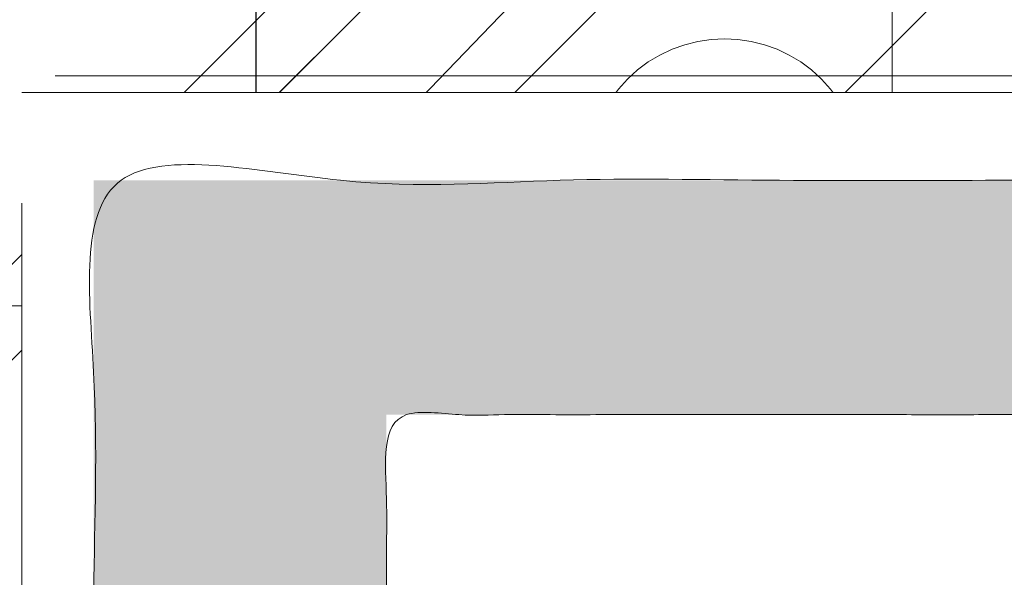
# Model space of a CAD drawing. Header units: inches. Extents: x -462 to -288, y -230 to 11.
# Tile 14 of 58: x -401.065 to -399.907, y 5.335 to 5.991. Entities that reach past the tile are written whole.
import ezdxf

# ---------------------------------------------------------------- set-up
doc = ezdxf.new("R2010")
doc.units = ezdxf.units.IN
doc.header["$LTSCALE"] = 32
doc.header["$MEASUREMENT"] = 0
doc.linetypes.add('Dash Style-1', pattern=[0.083328, 0.041656, -0.041672])
for name, color, linetype, lineweight in [('Black', 7, 'Continuous', 18), ('DashLine', 7, 'Dash Style-1', 13), ('DashLineFill', 7, 'Dash Style-1', 13), ('Drawing', 7, 'Continuous', 18), ('Metal-DeskStructure', 7, 'Continuous', 13), ('None', 7, 'Continuous', 18), ('SolidLine', 7, 'Continuous', 15), ('Wood_1-H', 7, 'Continuous', 13)]:
    doc.layers.add(name, color=color, linetype=linetype, lineweight=lineweight)
doc.layers.add('Electrical', color=1, linetype='Dash Style-1', lineweight=15, true_color=0xff0000)
pattern_1 = [(45, (0, 0), (-1.61301565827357, 1.935715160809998), []), (45, (-1.0608, 1.0608), (-0.4723460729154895, 0.4167612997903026), [])]

# ---------------------------------------------------------------- blocks, each defined once
blk = doc.blocks.new('Group-16')
at = {"layer": 'Electrical', "linetype": 'Continuous', "lineweight": 5, "true_color": 0xdd0000}
h = blk.add_hatch(dxfattribs=at)
h.set_pattern_fill('ElectricalHatch', color=12, style=0, pattern_type=2)
h.set_pattern_definition([(45, (0, 0), (-0.3333333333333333, -0.7222222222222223), [])])
edge = h.paths.add_edge_path()
edge.add_arc((12.76771653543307, -16.00935039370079), 0.3125, 180, 270)
edge.add_line((12.76771653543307, -16.32185039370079), (131.2716535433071, -16.32185039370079))
edge.add_arc((131.2716535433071, -16.00935039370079), 0.3125, 270, 360)
edge.add_arc((131.2716535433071, -16.00935039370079), 0.3125, 0, 90)
edge.add_line((131.2716535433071, -15.69685039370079), (12.76771653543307, -15.69685039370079))
edge.add_arc((12.76771653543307, -16.00935039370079), 0.3125, 90, 180)
at = {"layer": 'Electrical', "flags": 128}
blk.add_lwpolyline([(12.45521653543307, -16.00935039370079, 0.414213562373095), (12.76771653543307, -16.32185039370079), (131.2716535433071, -16.32185039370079, 0.414213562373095), (131.5841535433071, -16.00935039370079, 0.414213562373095), (131.2716535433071, -15.69685039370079), (12.76771653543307, -15.69685039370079, 0.414213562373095)], format="xyb", close=True, dxfattribs=at)
blk = doc.blocks.new('Group-17')
at = {"layer": 'None'}
blk.add_blockref('Group-16', (0, 0), dxfattribs=at)
blk = doc.blocks.new('Group-18')
at = {"layer": 'None'}
blk.add_blockref('Group-17', (0, 0), dxfattribs=at)
blk = doc.blocks.new('SL Overhead (2D)')
at = {"layer": 'None'}
blk.add_blockref('Group-18', (0, 0), dxfattribs=at)
at = {"layer": 'Drawing', "color": 0, "flags": 1}
for tag in ['Tag', 'Catalog', 'Option1', 'Option2', 'Option3', 'Option4', 'Option5', 'Option6', 'Option7', 'Option8', 'Option9', 'Option10', 'Option11', 'Option12', 'Custom', 'FinishGroup', 'Discount', 'Item2', 'Item3', 'Item6', 'Item9', 'Item10', 'Item12', 'Item13', 'Item16', 'Item19', 'Item20', 'Item21', 'Item22', 'Item23', 'Item24', 'Item25', 'Item8', 'Item18', 'Item1', 'Item4', 'Item5', 'Item7', 'Item11', 'Item14', 'Item15', 'Item17']:
    blk.add_attdef(tag, (-60.52275906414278, -147.0264635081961), '', height=0.007086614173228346, dxfattribs=at)
blk = doc.blocks.new('1BRPFY-Leg_Plate (2D)')
at = {"layer": 'DashLineFill', "linetype": 'Continuous', "lineweight": 13}
h = blk.add_hatch(dxfattribs=at)
h.set_pattern_fill('Steel', color=253, style=0, pattern_type=2)
h.set_pattern_definition(pattern_1)
edge = h.paths.add_edge_path()
edge.add_arc((-1.704724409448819, -1.704724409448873), 0.125984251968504, 179.9999999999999, 269.9999999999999)
edge.add_line((-1.704724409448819, -1.830708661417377), (1.704724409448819, -1.830708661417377))
edge.add_arc((1.704724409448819, -1.704724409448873), 0.125984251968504, 270.0000000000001, 360.0000000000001)
edge.add_line((1.830708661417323, -1.704724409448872), (1.830708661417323, 1.704724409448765))
edge.add_arc((1.704724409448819, 1.704724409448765), 0.1259842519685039, 0, 90)
edge.add_line((1.704724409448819, 1.830708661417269), (-1.704724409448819, 1.830708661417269))
edge.add_arc((-1.704724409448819, 1.704724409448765), 0.1259842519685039, 90, 180)
edge.add_line((-1.830708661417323, 1.704724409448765), (-1.830708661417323, -1.704724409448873))
at = {"layer": 'DashLineFill', "flags": 128}
blk.add_lwpolyline([(-1.830708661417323, -1.704724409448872, 0.414213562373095), (-1.704724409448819, -1.830708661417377), (1.704724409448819, -1.830708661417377, 0.414213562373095), (1.830708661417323, -1.704724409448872), (1.830708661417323, 1.704724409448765, 0.414213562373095), (1.704724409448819, 1.830708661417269), (-1.704724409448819, 1.830708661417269, 0.414213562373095), (-1.830708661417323, 1.704724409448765)], format="xyb", close=True, dxfattribs=at)
at = {"layer": 'SolidLine', "flags": 128}
blk.add_lwpolyline([(-1.279527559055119, 1.44094488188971), (-1.263705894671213, 1.440167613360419), (-1.248036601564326, 1.437843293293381), (-1.232670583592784, 1.433994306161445), (-1.217755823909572, 1.428657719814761), (-1.203435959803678, 1.421884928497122), (-1.189848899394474, 1.413741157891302), (-1.177125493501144, 1.404304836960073), (-1.165388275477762, 1.393666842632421), (-1.15475028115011, 1.381929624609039), (-1.145313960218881, 1.369206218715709), (-1.137170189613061, 1.355619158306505), (-1.130397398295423, 1.341299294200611), (-1.125060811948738, 1.326384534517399), (-1.121211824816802, 1.311018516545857), (-1.118887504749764, 1.29534922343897), (-1.118110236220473, 1.279527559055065), (-1.118887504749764, 1.263705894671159), (-1.121211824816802, 1.248036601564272), (-1.125060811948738, 1.23267058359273), (-1.130397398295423, 1.217755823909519), (-1.137170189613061, 1.203435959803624), (-1.145313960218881, 1.18984889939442), (-1.15475028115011, 1.17712549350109), (-1.165388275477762, 1.165388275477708), (-1.177125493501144, 1.154750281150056), (-1.189848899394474, 1.145313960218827), (-1.203435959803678, 1.137170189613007), (-1.217755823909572, 1.130397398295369), (-1.232670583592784, 1.125060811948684), (-1.248036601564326, 1.121211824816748), (-1.263705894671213, 1.11888750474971), (-1.279527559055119, 1.118110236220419), (-1.295349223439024, 1.11888750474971), (-1.311018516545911, 1.121211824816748), (-1.326384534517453, 1.125060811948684), (-1.341299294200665, 1.130397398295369), (-1.355619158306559, 1.137170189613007), (-1.369206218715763, 1.145313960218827), (-1.381929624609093, 1.154750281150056), (-1.393666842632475, 1.165388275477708), (-1.404304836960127, 1.17712549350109), (-1.413741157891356, 1.18984889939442), (-1.421884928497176, 1.203435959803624), (-1.428657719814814, 1.217755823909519), (-1.433994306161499, 1.23267058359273), (-1.437843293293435, 1.248036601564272), (-1.440167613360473, 1.263705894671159), (-1.440944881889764, 1.279527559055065), (-1.440167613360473, 1.29534922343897), (-1.437843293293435, 1.311018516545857), (-1.433994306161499, 1.326384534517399), (-1.428657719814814, 1.341299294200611), (-1.421884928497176, 1.355619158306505), (-1.413741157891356, 1.369206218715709), (-1.404304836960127, 1.381929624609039), (-1.393666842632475, 1.393666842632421), (-1.381929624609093, 1.404304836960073), (-1.369206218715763, 1.413741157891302), (-1.355619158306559, 1.421884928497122), (-1.341299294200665, 1.428657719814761), (-1.326384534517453, 1.433994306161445), (-1.311018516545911, 1.437843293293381), (-1.295349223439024, 1.440167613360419)], close=True, dxfattribs=at)
blk = doc.blocks.new('1BRPX5-Util_Bkt_Sm-F (2D)')
at = {"layer": 'DashLineFill', "linetype": 'Continuous', "lineweight": 13}
h = blk.add_hatch(dxfattribs=at)
h.set_pattern_fill('Steel', color=253, style=0, pattern_type=2)
h.set_pattern_definition(pattern_1)
edge = h.paths.add_edge_path()
edge.add_line((-4.468503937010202, 4.413385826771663), (-3.12992125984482, 4.413385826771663))
edge.add_line((-3.12992125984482, 4.413385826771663), (-3.12992125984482, -1.854330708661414))
edge.add_line((-3.12992125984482, -1.854330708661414), (-4.468503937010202, -1.854330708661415))
edge.add_line((-4.468503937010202, -1.854330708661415), (-4.468503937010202, -1.988188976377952))
edge.add_line((-4.468503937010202, -1.988188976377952), (-2.421259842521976, -1.988188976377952))
edge.add_line((-2.421259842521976, -1.988188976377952), (-2.421259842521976, -2.366141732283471))
edge.add_arc((-2.303149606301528, -2.366141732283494), 0.1181102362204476, 179.9999999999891, 270.000000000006)
edge.add_line((-2.303149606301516, -2.484251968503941), (2.303149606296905, -2.484251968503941))
edge.add_arc((2.303149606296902, -2.366141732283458), 0.1181102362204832, 270.0000000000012, 359.9999999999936)
edge.add_line((2.421259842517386, -2.366141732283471), (2.421259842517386, -1.988188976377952))
edge.add_line((2.421259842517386, -1.988188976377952), (4.468503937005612, -1.988188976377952))
edge.add_line((4.468503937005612, -1.988188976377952), (4.468503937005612, -1.854330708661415))
edge.add_line((4.468503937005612, -1.854330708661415), (3.12992125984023, -1.854330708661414))
edge.add_line((3.12992125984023, -1.854330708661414), (3.12992125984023, 4.413385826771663))
edge.add_line((3.12992125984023, 4.413385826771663), (4.468503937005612, 4.413385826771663))
edge.add_line((4.468503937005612, 4.413385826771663), (4.468503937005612, 4.547244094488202))
edge.add_line((4.468503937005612, 4.547244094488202), (2.421259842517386, 4.547244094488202))
edge.add_line((2.421259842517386, 4.547244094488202), (2.421259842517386, 4.925196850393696))
edge.add_arc((2.303149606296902, 4.925196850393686), 0.1181102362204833, 5.365542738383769e-12, 89.99999999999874)
edge.add_line((2.303149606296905, 5.043307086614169), (-2.303149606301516, 5.043307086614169))
edge.add_arc((-2.303149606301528, 4.92519685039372), 0.1181102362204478, 89.99999999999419, 180.0000000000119)
edge.add_line((-2.421259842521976, 4.925196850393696), (-2.421259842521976, 4.547244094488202))
edge.add_line((-2.421259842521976, 4.547244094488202), (-4.468503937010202, 4.547244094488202))
edge.add_line((-4.468503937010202, 4.547244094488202), (-4.468503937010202, 4.413385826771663))
at = {"layer": 'SolidLine', "flags": 128}
blk.add_lwpolyline([(-1.279527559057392, 1.15496456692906), (-1.292122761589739, 1.155583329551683), (-1.304596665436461, 1.157433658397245), (-1.316829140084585, 1.16049773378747), (-1.328702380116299, 1.164746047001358), (-1.340102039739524, 1.170137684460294), (-1.3509183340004, 1.17662072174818), (-1.361047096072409, 1.184132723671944), (-1.37039078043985, 1.192601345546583), (-1.378859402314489, 1.201945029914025), (-1.386371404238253, 1.212073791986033), (-1.392854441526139, 1.222890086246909), (-1.398246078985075, 1.234289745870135), (-1.402494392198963, 1.246162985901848), (-1.405558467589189, 1.258395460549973), (-1.407408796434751, 1.270869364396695), (-1.408027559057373, 1.283464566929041), (-1.407408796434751, 1.296059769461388), (-1.405558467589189, 1.30853367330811), (-1.402494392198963, 1.320766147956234), (-1.398246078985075, 1.332639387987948), (-1.392854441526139, 1.344039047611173), (-1.386371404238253, 1.35485534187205), (-1.378859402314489, 1.364984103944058), (-1.37039078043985, 1.374327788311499), (-1.361047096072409, 1.382796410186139), (-1.3509183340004, 1.390308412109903), (-1.340102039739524, 1.396791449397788), (-1.328702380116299, 1.402183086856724), (-1.316829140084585, 1.406431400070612), (-1.304596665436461, 1.409495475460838), (-1.292122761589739, 1.4113458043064), (-1.279527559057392, 1.411964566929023), (-1.266932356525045, 1.4113458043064), (-1.254458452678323, 1.409495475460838), (-1.242225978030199, 1.406431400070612), (-1.230352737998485, 1.402183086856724), (-1.21895307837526, 1.396791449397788), (-1.208136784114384, 1.390308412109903), (-1.198008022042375, 1.382796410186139), (-1.188664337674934, 1.374327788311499), (-1.180195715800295, 1.364984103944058), (-1.17268371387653, 1.35485534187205), (-1.166200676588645, 1.344039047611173), (-1.160809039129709, 1.332639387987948), (-1.156560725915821, 1.320766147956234), (-1.153496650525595, 1.30853367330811), (-1.151646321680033, 1.296059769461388), (-1.151027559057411, 1.283464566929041), (-1.151646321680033, 1.270869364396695), (-1.153496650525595, 1.258395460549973), (-1.156560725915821, 1.246162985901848), (-1.160809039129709, 1.234289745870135), (-1.166200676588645, 1.222890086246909), (-1.17268371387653, 1.212073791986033), (-1.180195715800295, 1.201945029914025), (-1.188664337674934, 1.192601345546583), (-1.198008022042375, 1.184132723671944), (-1.208136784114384, 1.17662072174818), (-1.21895307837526, 1.170137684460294), (-1.230352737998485, 1.164746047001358), (-1.242225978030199, 1.16049773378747), (-1.254458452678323, 1.157433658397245), (-1.266932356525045, 1.155583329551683)], close=True, dxfattribs=at)
blk.add_lwpolyline([(-0.9220890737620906, 0.3054293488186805), (-0.9601991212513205, 0.3282716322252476), (-0.995886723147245, 0.3547393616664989), (-1.028808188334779, 0.3845776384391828), (-1.058646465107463, 0.4174991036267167), (-1.085114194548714, 0.4531867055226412), (-1.107956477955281, 0.4912967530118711), (-1.126953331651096, 0.5314622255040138), (-1.141921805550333, 0.5732963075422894), (-1.15271774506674, 0.6163961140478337), (-1.159237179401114, 0.6603465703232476), (-1.161417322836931, 0.7047244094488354), (-1.159237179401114, 0.7491022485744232), (-1.15271774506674, 0.7930527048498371), (-1.141921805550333, 0.8361525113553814), (-1.126953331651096, 0.877986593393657), (-1.107956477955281, 0.9181520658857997), (-1.085114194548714, 0.9562621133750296), (-1.058646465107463, 0.991949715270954), (-1.028808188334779, 1.024871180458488), (-0.995886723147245, 1.054709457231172), (-0.9601991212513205, 1.081177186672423), (-0.9220890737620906, 1.10401947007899)], dxfattribs=at)
blk = doc.blocks.new('Slate-LegBrace (2D)')
at = {"layer": 'DashLineFill', "linetype": 'Continuous', "lineweight": 13}
h = blk.add_hatch(dxfattribs=at)
h.set_pattern_fill('Steel', color=253, style=0, pattern_type=2)
h.set_pattern_definition(pattern_1)
edge = h.paths.add_edge_path()
edge.add_line((-2.199587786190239, 0.1351515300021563), (-1.374775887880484, 0.1351515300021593))
edge.add_arc((3.636636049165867e-15, 0.01355418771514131), 1.380142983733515, 5.054592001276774, 174.9454079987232, ccw=False)
edge.add_line((1.374775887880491, 0.1351515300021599), (2.199718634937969, 0.1351515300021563))
edge.add_arc((6.542437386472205e-05, 0.01705725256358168), 2.202821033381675, 3.07312710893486, 176.9268728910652)
h = blk.add_hatch(dxfattribs=at)
h.set_pattern_fill('Steel', color=253, style=0, pattern_type=2)
h.set_pattern_definition(pattern_1)
edge = h.paths.add_edge_path()
edge.add_line((-2.191696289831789, 0.2375138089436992), (-1.463739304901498, 0.2375137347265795))
edge.add_arc((6.542437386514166e-05, 0.017041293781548), 1.480314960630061, 8.565281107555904, 171.4347188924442, ccw=False)
edge.add_line((1.463870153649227, 0.2375137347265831), (2.191827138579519, 0.2375138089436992))
edge.add_line((2.191827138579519, 0.2375138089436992), (2.19971863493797, 0.1351515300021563))
edge.add_line((2.19971863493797, 0.1351515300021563), (1.374775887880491, 0.1351515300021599))
edge.add_arc((3.356894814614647e-15, 0.01355418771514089), 1.380142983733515, 5.054592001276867, 174.9454079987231)
edge.add_line((-1.374775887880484, 0.1351515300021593), (-2.19958778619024, 0.1351515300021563))
edge.add_line((-2.19958778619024, 0.1351515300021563), (-2.191696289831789, 0.2375138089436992))
h = blk.add_hatch(dxfattribs=at)
h.set_pattern_fill('Steel', color=253, style=0, pattern_type=2)
h.set_pattern_definition(pattern_1)
h.paths.add_polyline_path([(-1.738774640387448, 0.9363963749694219), (-1.747067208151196, 0.9368037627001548), (-1.755279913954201, 0.9380220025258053), (-1.763333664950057, 0.940039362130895), (-1.771150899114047, 0.9428364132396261), (-1.778656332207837, 0.9463862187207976), (-1.785777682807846, 0.9506545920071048), (-1.79244636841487, 0.9556004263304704), (-1.798598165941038, 0.9611760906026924), (-1.80417383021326, 0.9673278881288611), (-1.809119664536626, 0.9739965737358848), (-1.813388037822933, 0.9811179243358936), (-1.816937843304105, 0.9886233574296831), (-1.819734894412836, 0.9964405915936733), (-1.821752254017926, 1.00449434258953), (-1.822970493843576, 1.012707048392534), (-1.823377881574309, 1.020999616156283), (-1.822970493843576, 1.029292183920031), (-1.821752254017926, 1.037504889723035), (-1.819734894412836, 1.045558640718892), (-1.816937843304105, 1.053375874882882), (-1.813388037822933, 1.060881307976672), (-1.809119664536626, 1.06800265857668), (-1.80417383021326, 1.074671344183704), (-1.798598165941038, 1.080823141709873), (-1.79244636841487, 1.086398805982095), (-1.785777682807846, 1.09134464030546), (-1.778656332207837, 1.095613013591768), (-1.771150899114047, 1.099162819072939), (-1.763333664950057, 1.10195987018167), (-1.755279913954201, 1.10397722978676), (-1.747067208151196, 1.10519546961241), (-1.738774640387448, 1.105602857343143), (-1.7304820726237, 1.10519546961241), (-1.722269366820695, 1.10397722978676), (-1.714215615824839, 1.10195987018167), (-1.706398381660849, 1.099162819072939), (-1.698892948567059, 1.095613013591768), (-1.69177159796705, 1.09134464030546), (-1.685102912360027, 1.086398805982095), (-1.678951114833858, 1.080823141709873), (-1.673375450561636, 1.074671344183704), (-1.66842961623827, 1.06800265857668), (-1.664161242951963, 1.060881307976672), (-1.660611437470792, 1.053375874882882), (-1.657814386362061, 1.045558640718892), (-1.655797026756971, 1.037504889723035), (-1.65457878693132, 1.029292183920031), (-1.654171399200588, 1.020999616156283), (-1.65457878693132, 1.012707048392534), (-1.655797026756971, 1.00449434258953), (-1.657814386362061, 0.9964405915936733), (-1.660611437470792, 0.9886233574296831), (-1.664161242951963, 0.9811179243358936), (-1.66842961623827, 0.9739965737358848), (-1.673375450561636, 0.9673278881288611), (-1.678951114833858, 0.9611760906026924), (-1.685102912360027, 0.9556004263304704), (-1.69177159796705, 0.9506545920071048), (-1.698892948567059, 0.9463862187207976), (-1.706398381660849, 0.9428364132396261), (-1.714215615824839, 0.940039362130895), (-1.722269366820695, 0.9380220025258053), (-1.7304820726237, 0.9368037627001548)])
at = {"layer": 'DashLineFill', "flags": 128}
for points in [[(-2.199587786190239, 0.1351515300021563), (-1.374775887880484, 0.1351515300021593, -0.9154551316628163), (1.374775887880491, 0.1351515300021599), (2.199718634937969, 0.1351515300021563, 0.9477524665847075)], [(-2.191696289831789, 0.2375138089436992), (-1.463739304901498, 0.2375137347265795, -0.8606629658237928), (1.463870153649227, 0.2375137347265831), (2.191827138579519, 0.2375138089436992), (2.19971863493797, 0.1351515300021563), (1.374775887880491, 0.1351515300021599, 0.9154551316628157), (-1.374775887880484, 0.1351515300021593), (-2.19958778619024, 0.1351515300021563)]]:
    blk.add_lwpolyline(points, format="xyb", close=True, dxfattribs=at)
blk.add_lwpolyline([(-1.738774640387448, 0.9363963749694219), (-1.747067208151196, 0.9368037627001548), (-1.755279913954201, 0.9380220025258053), (-1.763333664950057, 0.940039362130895), (-1.771150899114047, 0.9428364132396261), (-1.778656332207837, 0.9463862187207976), (-1.785777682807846, 0.9506545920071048), (-1.79244636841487, 0.9556004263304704), (-1.798598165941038, 0.9611760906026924), (-1.80417383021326, 0.9673278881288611), (-1.809119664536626, 0.9739965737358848), (-1.813388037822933, 0.9811179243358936), (-1.816937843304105, 0.9886233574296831), (-1.819734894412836, 0.9964405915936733), (-1.821752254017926, 1.00449434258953), (-1.822970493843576, 1.012707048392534), (-1.823377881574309, 1.020999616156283), (-1.822970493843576, 1.029292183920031), (-1.821752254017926, 1.037504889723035), (-1.819734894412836, 1.045558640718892), (-1.816937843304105, 1.053375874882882), (-1.813388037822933, 1.060881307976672), (-1.809119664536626, 1.06800265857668), (-1.80417383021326, 1.074671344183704), (-1.798598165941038, 1.080823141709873), (-1.79244636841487, 1.086398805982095), (-1.785777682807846, 1.09134464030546), (-1.778656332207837, 1.095613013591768), (-1.771150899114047, 1.099162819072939), (-1.763333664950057, 1.10195987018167), (-1.755279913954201, 1.10397722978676), (-1.747067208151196, 1.10519546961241), (-1.738774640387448, 1.105602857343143), (-1.7304820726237, 1.10519546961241), (-1.722269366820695, 1.10397722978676), (-1.714215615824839, 1.10195987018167), (-1.706398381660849, 1.099162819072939), (-1.698892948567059, 1.095613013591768), (-1.69177159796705, 1.09134464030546), (-1.685102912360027, 1.086398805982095), (-1.678951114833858, 1.080823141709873), (-1.673375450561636, 1.074671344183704), (-1.66842961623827, 1.06800265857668), (-1.664161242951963, 1.060881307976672), (-1.660611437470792, 1.053375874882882), (-1.657814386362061, 1.045558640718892), (-1.655797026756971, 1.037504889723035), (-1.65457878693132, 1.029292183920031), (-1.654171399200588, 1.020999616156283), (-1.65457878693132, 1.012707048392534), (-1.655797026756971, 1.00449434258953), (-1.657814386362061, 0.9964405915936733), (-1.660611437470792, 0.9886233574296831), (-1.664161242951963, 0.9811179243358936), (-1.66842961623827, 0.9739965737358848), (-1.673375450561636, 0.9673278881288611), (-1.678951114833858, 0.9611760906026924), (-1.685102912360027, 0.9556004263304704), (-1.69177159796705, 0.9506545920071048), (-1.698892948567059, 0.9463862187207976), (-1.706398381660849, 0.9428364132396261), (-1.714215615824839, 0.940039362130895), (-1.722269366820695, 0.9380220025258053), (-1.7304820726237, 0.9368037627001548)], close=True, dxfattribs=at)
blk = doc.blocks.new('TLLegSleeve (2D)')
at = {"layer": 'DashLineFill', "linetype": 'Continuous', "lineweight": 13}
h = blk.add_hatch(dxfattribs=at)
h.set_pattern_fill('Steel', color=253, style=0, pattern_type=2)
h.set_pattern_definition(pattern_1)
edge = h.paths.add_edge_path()
edge.add_line((1.08267716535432, 1.402343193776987), (1.08267716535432, 2.913385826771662))
edge.add_arc((-1.707523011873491e-13, 2.913385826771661), 1.08267716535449, 4.479377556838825e-14, 180)
edge.add_line((-1.082677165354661, 2.913385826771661), (-1.08267716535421, 1.402343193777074))
edge.add_arc((-1.332267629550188e-15, 2.886579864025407e-15), 1.771653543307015, 127.6698869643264, 412.330113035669)
edge.add_line((1.08267716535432, 1.402343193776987), (1.08267716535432, 1.402343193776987))
edge = h.paths.add_edge_path()
edge.add_arc((1.665334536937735e-15, 2.91338582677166), 0.7480314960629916, 180, 360)
edge.add_arc((1.665334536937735e-15, 2.91338582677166), 0.7480314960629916, 9.54166404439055e-15, 180)
edge.add_line((-0.7480314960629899, 2.91338582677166), (-0.7480314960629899, 2.91338582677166))
edge = h.paths.add_edge_path()
edge.add_arc((-1.723066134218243e-13, 5.70119602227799e-16), 1.437007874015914, 180, 360)
edge.add_arc((-1.723066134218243e-13, 9.149983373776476e-17), 1.437007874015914, 9.541664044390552e-15, 180)
edge.add_line((-1.437007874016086, 3.308097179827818e-16), (-1.437007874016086, 3.308097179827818e-16))
at = {"layer": 'DashLine', "color": 8, "flags": 128}
blk.add_lwpolyline([(1.653543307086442, 1.118599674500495e-14), (1.645581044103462, -0.1620755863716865), (1.621770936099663, -0.3225902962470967), (1.582342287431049, -0.4799982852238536), (1.527674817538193, -0.6327836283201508), (1.45829500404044, -0.7794749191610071), (1.374871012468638, -0.9186594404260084), (1.278206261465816, -1.048996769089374), (1.169231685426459, -1.169231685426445), (1.048996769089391, -1.278206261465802), (0.918659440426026, -1.374871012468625), (0.7794749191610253, -1.458295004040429), (0.6327836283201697, -1.527674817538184), (0.4799982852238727, -1.582342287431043), (0.3225902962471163, -1.621770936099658), (0.1620755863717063, -1.645581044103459), (8.723964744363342e-15, -1.653543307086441), (-0.162075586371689, -1.645581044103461), (-0.3225902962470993, -1.621770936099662), (-0.4799982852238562, -1.582342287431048), (-0.6327836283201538, -1.527674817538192), (-0.7794749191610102, -1.458295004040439), (-0.9186594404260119, -1.374871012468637), (-1.048996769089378, -1.278206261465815), (-1.169231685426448, -1.169231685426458), (-1.278206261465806, -1.048996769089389), (-1.374871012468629, -0.9186594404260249), (-1.458295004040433, -0.7794749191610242), (-1.527674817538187, -0.6327836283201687), (-1.582342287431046, -0.4799982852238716), (-1.621770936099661, -0.3225902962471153), (-1.645581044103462, -0.1620755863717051), (-1.653543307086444, -7.741682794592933e-15), (-1.645581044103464, 0.1620755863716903), (-1.621770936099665, 0.3225902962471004), (-1.582342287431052, 0.4799982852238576), (-1.527674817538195, 0.6327836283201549), (-1.458295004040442, 0.7794749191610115), (-1.37487101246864, 0.918659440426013), (-1.278206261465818, 1.048996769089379), (-1.169231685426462, 1.169231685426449), (-1.048996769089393, 1.278206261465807), (-0.9186594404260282, 1.37487101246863), (-0.7794749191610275, 1.458295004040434), (-0.6327836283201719, 1.527674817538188), (-0.479998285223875, 1.582342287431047), (-0.3225902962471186, 1.621770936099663), (-0.1620755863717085, 1.645581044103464), (-1.096189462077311e-14, 1.653543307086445), (0.1620755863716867, 1.645581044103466), (0.3225902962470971, 1.621770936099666), (0.479998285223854, 1.582342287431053), (0.6327836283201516, 1.527674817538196), (0.7794749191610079, 1.458295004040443), (0.9186594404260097, 1.374871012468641), (1.048996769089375, 1.278206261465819), (1.169231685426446, 1.169231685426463), (1.278206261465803, 1.048996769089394), (1.374871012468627, 0.9186594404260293), (1.458295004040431, 0.7794749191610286), (1.527674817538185, 0.6327836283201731), (1.582342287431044, 0.4799982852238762), (1.621770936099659, 0.3225902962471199), (1.64558104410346, 0.1620755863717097)], close=True, dxfattribs=at)
at = {"layer": 'DashLineFill', "flags": 128}
for points in [[(1.08267716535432, 1.402343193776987), (1.08267716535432, 2.913385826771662, 0.9999999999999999), (-1.082677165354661, 2.913385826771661), (-1.08267716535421, 1.402343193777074, 2.931618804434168), (1.08267716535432, 1.402343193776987)], [(-1.437007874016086, 3.308097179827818e-16, 0.9999999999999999), (1.437007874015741, 3.308097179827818e-16, 0.9999999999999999), (-1.437007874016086, 3.308097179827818e-16)]]:
    blk.add_lwpolyline(points, format="xyb", close=True, dxfattribs=at)
blk = doc.blocks.new('Group-27')
at = {"layer": 'SolidLine', "flags": 128}
blk.add_lwpolyline([(7.303149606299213, -5.31496062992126, -0.414213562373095), (9.015748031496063, -3.60236220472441, -0.414213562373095), (10.72834645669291, -5.31496062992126, -0.414213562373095), (9.015748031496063, -7.02755905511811, -0.414213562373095)], format="xyb", close=True, dxfattribs=at)
at = {"layer": 'Wood_1-H', "color": 7}
for name, p in [('1BRPX5-Util_Bkt_Sm-F (2D)', (9.015748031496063, -5.314960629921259)), ('TLLegSleeve (2D)', (9.015748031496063, -5.31496062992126)), ('Slate-LegBrace (2D)', (9.015748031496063, -5.31496062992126)), ('1BRPFY-Leg_Plate (2D)', (9.015748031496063, -5.31496062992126))]:
    blk.add_blockref(name, p, dxfattribs=at)
blk = doc.blocks.new('Group-28')
at = {"layer": 'None'}
blk.add_blockref('Group-27', (0, 0), dxfattribs=at)
blk = doc.blocks.new('SL Utility Cabinet (2D)')
at = {"layer": 'None'}
blk.add_blockref('Group-28', (0, 0), dxfattribs=at)
at = {"layer": 'Drawing', "color": 0, "flags": 1}
for tag in ['Catalog', 'FinishGroup', 'Tag', 'Option1', 'Option2', 'Option3', 'Option4', 'Option5', 'Option6', 'Option7', 'Option8', 'Option9', 'Option10', 'Option11', 'Option12', 'Custom', 'Discount', 'Item2', 'Item3', 'Item6', 'Item9', 'Item10', 'Item12', 'Item13', 'Item16', 'Item19', 'Item20', 'Item21', 'Item22', 'Item23', 'Item24', 'Item25', 'Item8', 'Item18', 'Item1', 'Item4', 'Item5', 'Item7', 'Item11', 'Item14', 'Item15', 'Item17']:
    blk.add_attdef(tag, (-48.51291654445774, 7.46335022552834), '', height=0.007086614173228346, dxfattribs=at)
blk = doc.blocks.new('TL14_lower_leg (2D)')
at = {"layer": 'DashLine', "flags": 128}
blk.add_lwpolyline([(-1.777195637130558e-14, 1.377952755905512), (0.1350629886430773, 1.371317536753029), (0.2688252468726, 1.351475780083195), (0.3999985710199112, 1.318618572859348), (0.5273196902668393, 1.27306234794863), (0.649562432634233, 1.215245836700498), (0.7655495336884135, 1.14572584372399), (0.8741639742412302, 1.065171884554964), (0.9743597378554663, 0.9743597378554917), (1.065171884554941, 0.8741639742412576), (1.14572584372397, 0.7655495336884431), (1.215245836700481, 0.6495624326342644), (1.273062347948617, 0.5273196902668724), (1.318618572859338, 0.3999985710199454), (1.351475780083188, 0.2688252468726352), (1.371317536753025, 0.1350629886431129), (1.377952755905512, 1.783045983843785e-14), (1.371317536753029, -0.1350629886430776), (1.351475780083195, -0.2688252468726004), (1.318618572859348, -0.3999985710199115), (1.27306234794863, -0.5273196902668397), (1.215245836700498, -0.6495624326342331), (1.145725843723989, -0.7655495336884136), (1.065171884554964, -0.8741639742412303), (0.9743597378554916, -0.9743597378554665), (0.8741639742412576, -1.065171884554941), (0.7655495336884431, -1.14572584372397), (0.6495624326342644, -1.215245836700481), (0.5273196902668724, -1.273062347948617), (0.3999985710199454, -1.318618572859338), (0.2688252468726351, -1.351475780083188), (0.135062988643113, -1.371317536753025), (1.777195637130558e-14, -1.377952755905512), (-0.1350629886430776, -1.371317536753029), (-0.2688252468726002, -1.351475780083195), (-0.3999985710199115, -1.318618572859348), (-0.5273196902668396, -1.27306234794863), (-0.6495624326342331, -1.215245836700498), (-0.7655495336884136, -1.14572584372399), (-0.8741639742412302, -1.065171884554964), (-0.9743597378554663, -0.9743597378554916), (-1.065171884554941, -0.8741639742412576), (-1.14572584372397, -0.7655495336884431), (-1.215245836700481, -0.6495624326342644), (-1.273062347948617, -0.5273196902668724), (-1.318618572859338, -0.3999985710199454), (-1.351475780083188, -0.2688252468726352), (-1.371317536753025, -0.1350629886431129), (-1.377952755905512, -1.783045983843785e-14), (-1.371317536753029, 0.1350629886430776), (-1.351475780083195, 0.2688252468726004), (-1.318618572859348, 0.3999985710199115), (-1.27306234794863, 0.5273196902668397), (-1.215245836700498, 0.6495624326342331), (-1.145725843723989, 0.7655495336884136), (-1.065171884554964, 0.8741639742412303), (-0.9743597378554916, 0.9743597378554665), (-0.8741639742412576, 1.065171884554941), (-0.7655495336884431, 1.14572584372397), (-0.6495624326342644, 1.215245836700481), (-0.5273196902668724, 1.273062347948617), (-0.3999985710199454, 1.318618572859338), (-0.2688252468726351, 1.351475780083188), (-0.135062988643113, 1.371317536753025)], close=True, dxfattribs=at)
blk = doc.blocks.new('Group-41')
at = {"layer": 'DashLineFill', "linetype": 'Continuous', "lineweight": 13}
h = blk.add_hatch(dxfattribs=at)
h.set_pattern_fill('Steel', color=253, style=0, pattern_type=2)
h.set_pattern_definition(pattern_1)
h.paths.add_polyline_path([(-2.066929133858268, 1.397637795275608), (2.066929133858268, 1.397637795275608), (2.066929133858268, 0.1377952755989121), (2.106299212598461, 0.1377952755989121), (2.106299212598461, -0.1377952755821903), (2.066929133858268, -0.1377952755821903), (2.066929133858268, -5.275590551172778), (2.106299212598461, -5.275590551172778), (2.106299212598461, -5.55118110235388), (2.066929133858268, -5.55118110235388), (2.066929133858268, -5.82677165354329), (-2.066929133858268, -5.82677165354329), (-2.066929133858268, -5.55118110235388), (-2.106299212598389, -5.55118110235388), (-2.106299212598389, -5.275590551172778), (-2.066929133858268, -5.275590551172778), (-2.066929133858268, -0.1377952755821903), (-2.106299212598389, -0.1377952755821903), (-2.106299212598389, 0.1377952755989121), (-2.066929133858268, 0.1377952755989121)])
at = {"layer": 'DashLineFill', "flags": 128}
blk.add_lwpolyline([(-2.066929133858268, 1.397637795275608), (2.066929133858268, 1.397637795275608), (2.066929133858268, 0.1377952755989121), (2.106299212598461, 0.1377952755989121), (2.106299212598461, -0.1377952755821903), (2.066929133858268, -0.1377952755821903), (2.066929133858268, -5.275590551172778), (2.106299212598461, -5.275590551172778), (2.106299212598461, -5.55118110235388), (2.066929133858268, -5.55118110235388), (2.066929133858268, -5.82677165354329), (-2.066929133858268, -5.82677165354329), (-2.066929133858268, -5.55118110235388), (-2.106299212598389, -5.55118110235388), (-2.106299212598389, -5.275590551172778), (-2.066929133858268, -5.275590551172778), (-2.066929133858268, -0.1377952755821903), (-2.106299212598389, -0.1377952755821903), (-2.106299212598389, 0.1377952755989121), (-2.066929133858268, 0.1377952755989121)], close=True, dxfattribs=at)
blk = doc.blocks.new('TL14_upper_leg (2D)')
at = {"layer": 'DashLine', "color": 7}
blk.add_blockref('Group-41', (0, 0), dxfattribs=at)
blk = doc.blocks.new('1BRPT9-Bracket (2D)')
at = {"layer": 'DashLineFill', "linetype": 'Continuous', "lineweight": 13}
h = blk.add_hatch(dxfattribs=at)
h.set_pattern_fill('Steel', color=253, style=0, pattern_type=2)
h.set_pattern_definition(pattern_1)
edge = h.paths.add_edge_path()
edge.add_arc((1.677931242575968, -8.488188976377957), 0.2519685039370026, 269.999999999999, 360.0000000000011)
edge.add_line((1.929899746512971, -8.488188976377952), (1.929899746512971, -7.480314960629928))
edge.add_line((1.929899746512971, -7.480314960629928), (2.323600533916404, -7.480314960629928))
edge.add_line((2.323600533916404, -7.480314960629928), (2.323600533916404, 7.461135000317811))
edge.add_line((2.323600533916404, 7.461135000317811), (1.929899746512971, 7.480314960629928))
edge.add_line((1.929899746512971, 7.480314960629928), (1.929899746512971, 8.488188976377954))
edge.add_arc((1.677931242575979, 8.488188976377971), 0.2519685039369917, 359.999999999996, 450.0000000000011)
edge.add_line((1.677931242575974, 8.740157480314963), (-2.32206875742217, 8.740157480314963))
edge.add_line((-2.32206875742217, 8.740157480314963), (-2.32206875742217, -8.74015748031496))
edge.add_line((-2.32206875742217, -8.74015748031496), (1.677931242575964, -8.74015748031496))
blk = doc.blocks.new('Group-63')
at = {"layer": 'Metal-DeskStructure', "linetype": 'Continuous', "lineweight": 0, "true_color": 0xff0000}
h = blk.add_hatch(color=1, dxfattribs=at)
h.paths.add_polyline_path([(-2.021668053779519, -1.274606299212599), (-2.021668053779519, 1.274606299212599), (-0.9063873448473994, 1.274606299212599), (-0.825984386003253, 1.273487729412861), (-0.7505603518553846, 1.270132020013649), (-0.6801152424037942, 1.264539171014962), (-0.6146490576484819, 1.256709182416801), (-0.5541617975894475, 1.246642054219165), (-0.4986534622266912, 1.234337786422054), (-0.4481240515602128, 1.219796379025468), (-0.4025735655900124, 1.203017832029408), (-0.3605890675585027, 1.18341340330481), (-0.3207576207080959, 1.160394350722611), (-0.2830792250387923, 1.133960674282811), (-0.2475538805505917, 1.10411237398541), (-0.2141815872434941, 1.070849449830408), (-0.1829623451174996, 1.034171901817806), (-0.1538961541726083, 0.9940797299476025), (-0.1269830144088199, 0.9505729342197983), (-0.1027611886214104, 0.9047532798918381), (-0.08176893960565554, 0.8577225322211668), (-0.06400626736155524, 0.8094806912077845), (-0.04947317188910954, 0.7600277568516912), (-0.03816965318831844, 0.7093637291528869), (-0.03009571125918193, 0.6574886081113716), (-0.02525134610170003, 0.604402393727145), (-0.02363655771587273, 0.5501050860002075), (-0.02630264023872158, 0.4809719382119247), (-0.03430088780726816, 0.4145973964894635), (-0.04763130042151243, 0.3509814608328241), (-0.06629387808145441, 0.2901241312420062), (-0.09028862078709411, 0.23202540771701), (-0.1196155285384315, 0.1766852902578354), (-0.1542746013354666, 0.1241037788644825), (-0.1942658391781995, 0.0742808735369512), (-0.2398415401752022, 0.02804076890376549), (-0.2912540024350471, -0.01379234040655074), (-0.3485032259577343, -0.05121845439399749), (-0.4115892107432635, -0.08423757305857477), (-0.4805119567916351, -0.1128496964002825), (-0.5552714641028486, -0.1370548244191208), (-0.6358677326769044, -0.1568529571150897), (-0.7223007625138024, -0.172244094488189), (-0.6914852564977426, -0.1878368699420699), (-0.6625536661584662, -0.2033960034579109), (-0.6355059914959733, -0.2189214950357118), (-0.6103422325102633, -0.2344133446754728), (-0.5870623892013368, -0.2498715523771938), (-0.5656664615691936, -0.2652961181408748), (-0.5461544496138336, -0.2806870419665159), (-0.528526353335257, -0.2960443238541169), (-0.4937411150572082, -0.3297530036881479), (-0.4593595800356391, -0.3652110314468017), (-0.4253817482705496, -0.4024184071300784), (-0.3918076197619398, -0.4413751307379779), (-0.3586371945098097, -0.4820812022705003), (-0.3258704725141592, -0.5245366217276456), (-0.2935074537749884, -0.5687413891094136), (-0.2615481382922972, -0.6146955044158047), (0.1636796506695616, -1.274606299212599), (-0.2335580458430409, -1.274606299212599), (-0.5618991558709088, -0.7707919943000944), (-0.5969114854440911, -0.7177646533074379), (-0.6303594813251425, -0.667950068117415), (-0.6622431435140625, -0.6213482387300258), (-0.6925624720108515, -0.57795916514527), (-0.7213174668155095, -0.5377828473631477), (-0.7485081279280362, -0.5008192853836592), (-0.7741344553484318, -0.4670684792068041), (-0.7981964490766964, -0.4365304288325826), (-0.8211735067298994, -0.408532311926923), (-0.8435450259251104, -0.3824013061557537), (-0.8653110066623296, -0.3581374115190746), (-0.8864714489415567, -0.3357406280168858), (-0.907026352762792, -0.3152109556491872), (-0.9269757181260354, -0.2965483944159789), (-0.9463195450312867, -0.2797529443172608), (-0.9650578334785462, -0.264824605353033), (-0.9835185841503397, -0.2513512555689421), (-1.002029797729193, -0.2389207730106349), (-1.020591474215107, -0.2275331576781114), (-1.03920361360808, -0.2171884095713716), (-1.057866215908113, -0.2078865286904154), (-1.076579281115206, -0.1996275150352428), (-1.09534280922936, -0.192411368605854), (-1.114156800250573, -0.1862380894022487), (-1.129261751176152, -0.182958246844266), (-1.146587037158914, -0.1801157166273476), (-1.166132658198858, -0.1777104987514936), (-1.187898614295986, -0.1757425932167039), (-1.211884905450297, -0.1742120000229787), (-1.238091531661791, -0.1731187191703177), (-1.266518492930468, -0.1724627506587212), (-1.297165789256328, -0.172244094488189), (-1.677179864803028, -0.172244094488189), (-1.677179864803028, -1.274606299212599)])
h.paths.add_polyline_path([(-1.677179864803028, 0.1033464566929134), (-0.9720553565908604, 0.1033464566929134), (-0.9173711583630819, 0.1041370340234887), (-0.8658156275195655, 0.1065087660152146), (-0.8173887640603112, 0.1104616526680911), (-0.7720905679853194, 0.1159956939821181), (-0.7299210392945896, 0.1231108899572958), (-0.6908801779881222, 0.131807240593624), (-0.654967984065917, 0.1420847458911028), (-0.6221844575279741, 0.1539434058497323), (-0.591907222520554, 0.1675514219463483), (-0.5635139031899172, 0.183076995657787), (-0.5370044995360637, 0.2005201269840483), (-0.5123790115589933, 0.2198808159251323), (-0.4896374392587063, 0.2411590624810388), (-0.4687797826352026, 0.2643548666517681), (-0.4498060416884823, 0.2894682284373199), (-0.4327162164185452, 0.3164991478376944), (-0.4175775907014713, 0.3447916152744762), (-0.4044574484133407, 0.3736896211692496), (-0.3933557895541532, 0.4031931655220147), (-0.3842726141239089, 0.4333022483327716), (-0.3772079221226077, 0.4640168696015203), (-0.3721617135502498, 0.4953370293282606), (-0.369133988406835, 0.5272627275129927), (-0.3681247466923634, 0.5597939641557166), (-0.3700927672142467, 0.6066395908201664), (-0.3759968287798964, 0.6513658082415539), (-0.3858369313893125, 0.693972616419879), (-0.399613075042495, 0.7344600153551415), (-0.417325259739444, 0.7728280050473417), (-0.4389734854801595, 0.8090765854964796), (-0.4645577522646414, 0.8432057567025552), (-0.4940780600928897, 0.8752155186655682), (-0.5278540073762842, 0.9042311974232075), (-0.5662051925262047, 0.9293781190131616), (-0.609131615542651, 0.9506562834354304), (-0.6566332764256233, 0.9680656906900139), (-0.7087101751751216, 0.9816063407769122), (-0.7653623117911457, 0.9912782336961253), (-0.8265896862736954, 0.9970813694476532), (-0.8923922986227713, 0.9990157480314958), (-1.677179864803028, 0.9990157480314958)])
at = {"layer": 'Metal-DeskStructure', "color": 7}
for points, knots in [([(-2.021668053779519, -1.274606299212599), (-2.021668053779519, 0), (-2.021668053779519, 1.274606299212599), (-1.464027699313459, 1.274606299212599), (-0.5748176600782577, 1.274606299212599), (-0.2303294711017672, 1.131429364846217), (-0.02363655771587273, 0.7697165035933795), (-0.02363655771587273, 0.2680552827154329), (-0.3648951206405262, -0.1194935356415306), (-0.7223007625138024, -0.172244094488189), (-0.595270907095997, -0.2346824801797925), (-0.528526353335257, -0.2960443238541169), (-0.3885779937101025, -0.4273803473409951), (-0.2615481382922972, -0.6146955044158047), (-0.04893424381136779, -0.9446509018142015), (0.1636796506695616, -1.274606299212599), (-0.03493919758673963, -1.274606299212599), (-0.2335580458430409, -1.274606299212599), (-0.397728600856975, -1.022699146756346), (-0.561899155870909, -0.7707919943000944), (-0.7050771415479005, -0.5522571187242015), (-0.8913157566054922, -0.3208037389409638), (-1.0387999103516, -0.2088454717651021), (-1.114156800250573, -0.1862380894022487), (-1.170135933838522, -0.172244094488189), (-1.487172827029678, -0.172244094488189), (-1.677179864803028, -0.172244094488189), (-1.677179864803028, -0.7234251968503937), (-1.677179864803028, -1.274606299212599), (-1.849423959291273, -1.274606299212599), (-2.021668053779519, -1.274606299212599)], [0, 0, 0, 0.1376097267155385, 0.1376097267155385, 0.1978139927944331, 0.2336110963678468, 0.2694081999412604, 0.305205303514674, 0.3511799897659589, 0.3971546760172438, 0.3971546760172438, 0.415167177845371, 0.415167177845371, 0.4532969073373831, 0.4532969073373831, 0.5194264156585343, 0.5194264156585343, 0.5528882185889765, 0.5528882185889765, 0.6035447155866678, 0.6035447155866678, 0.6475600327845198, 0.6915753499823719, 0.735590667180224, 0.735590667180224, 0.7678723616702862, 0.8161582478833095, 0.8161582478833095, 0.95622815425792, 0.95622815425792, 1, 1, 1]), ([(-1.677179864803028, 0.1033464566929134), (-1.324617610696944, 0.1033464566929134), (-0.7470612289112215, 0.1033464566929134), (-0.4973076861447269, 0.2045403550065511), (-0.3681247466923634, 0.4284579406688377), (-0.3681247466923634, 0.7514152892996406), (-0.620031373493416, 0.9990157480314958), (-1.2847860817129, 0.9990157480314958), (-1.677179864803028, 0.9990157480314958), (-1.677179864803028, 0.5511811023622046), (-1.677179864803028, 0.1033464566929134)], [0, 0, 0, 0.1307339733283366, 0.2141642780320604, 0.2975945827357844, 0.3810248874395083, 0.5027510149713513, 0.6244771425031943, 0.7998494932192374, 0.7998494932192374, 1, 1, 1])]:
    blk.add_open_spline(points, degree=2, knots=knots, dxfattribs=at)
blk = doc.blocks.new('SlateLegLocator-R3')
at = {"color": 255, "linetype": 'Dash Style-1', "lineweight": 5}
blk.add_wipeout([(-2.106299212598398, 1.3779527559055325), (2.1062992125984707, 1.3779527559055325), (2.1062992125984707, -5.807086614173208), (-2.106299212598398, -5.807086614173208)], dxfattribs=at).dxf.layer = 'Black'
at = {"layer": 'Black', "linetype": 'Dash Style-1', "lineweight": 5, "flags": 128}
blk.add_lwpolyline([(-2.106299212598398, 1.377952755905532), (2.10629921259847, 1.377952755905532), (2.10629921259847, -5.807086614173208), (-2.106299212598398, -5.807086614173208)], close=True, dxfattribs=at)
at = {"layer": 'Metal-DeskStructure', "color": 7}
blk.add_blockref('Group-63', (0, 0), dxfattribs=at)
blk = doc.blocks.new('Group-65')
at = {"layer": 'None', "color": 7}
for name, p in [('1BRPT9-Bracket (2D)', (7.862204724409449, -11.41732283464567)), ('1BRPFY-Leg_Plate (2D)', (7.862204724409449, -5.31496062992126)), ('TL14_upper_leg (2D)', (7.862204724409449, -5.31496062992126)), ('TL14_lower_leg (2D)', (7.862204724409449, -5.31496062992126))]:
    blk.add_blockref(name, p, dxfattribs=at)
blk.add_blockref('SlateLegLocator-R3', (7.862204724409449, -5.31496062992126), dxfattribs=at)
blk = doc.blocks.new('Group-67')
at = {"layer": 'None'}
blk.add_blockref('Group-65', (0, 0), dxfattribs=at)
blk = doc.blocks.new('SL Credenza Desk Top (2D)')
at = {"layer": 'None'}
blk.add_blockref('Group-67', (0, 0), dxfattribs=at)
at = {"layer": 'Drawing', "color": 0, "flags": 1}
for tag in ['Tag', 'Catalog', 'Option1', 'Option2', 'Option3', 'Option4', 'Option5', 'Option6', 'Option7', 'Option8', 'Option9', 'Option10', 'Option11', 'Option12', 'Custom', 'FinishGroup', 'Discount', 'Item2', 'Item3', 'Item6', 'Item9', 'Item10', 'Item12', 'Item13', 'Item16', 'Item19', 'Item20', 'Item21', 'Item22', 'Item23', 'Item24', 'Item25', 'Item8', 'Item18', 'Item1', 'Item4', 'Item5', 'Item7', 'Item11', 'Item14', 'Item15', 'Item17']:
    blk.add_attdef(tag, (-47.35957234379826, -5.664367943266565), '', height=0.007086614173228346, dxfattribs=at)

msp = doc.modelspace()

# ---------------------------------------------------------------- block references
at = {"layer": 'Drawing'}
for name, p in [('SL Overhead (2D)', (-419.991925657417, 21.97637795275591)), ('SL Utility Cabinet (2D)', (-407.972240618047, 9.724409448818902))]:
    msp.add_blockref(name, p, dxfattribs=at)

# ---------------------------------------------------------------- next in the draw order: block references
msp.add_blockref('SL Credenza Desk Top (2D)', (-406.8188964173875, 9.842519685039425), dxfattribs=at)

doc.saveas('drawing.dxf')
